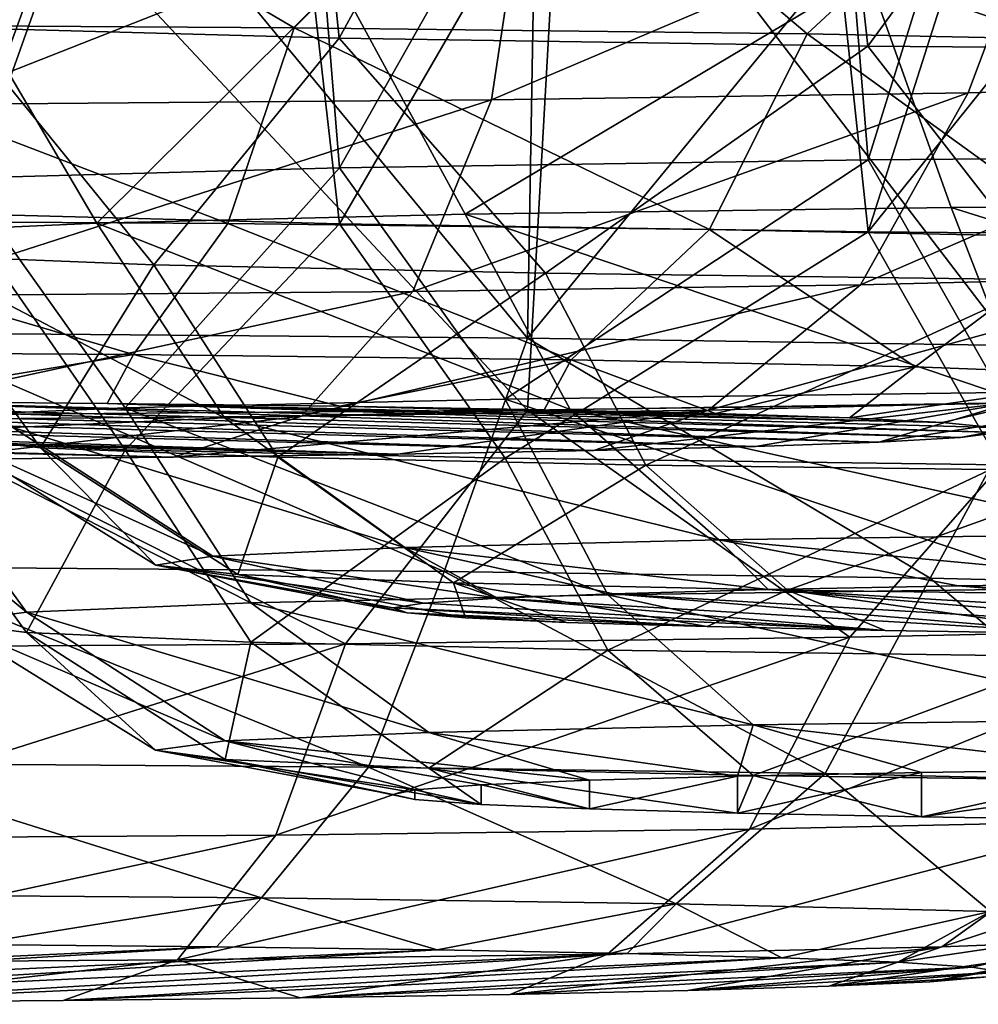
# Model space of a CAD drawing. Header units: millimetres. Extents: x -24 to 72, y 0 to 310.
# Tile 155 of 251: x 15.93 to 16.369, y 267.763 to 268.213. Entities that reach past the tile are written whole.
import ezdxf

# ---------------------------------------------------------------- set-up
doc = ezdxf.new("R2010")
doc.units = ezdxf.units.MM
doc.header["$LTSCALE"] = 65.185185
for name, color, linetype in [('194', 7, 'CONTINUOUS'), ('195', 7, 'CONTINUOUS'), ('196', 7, 'CONTINUOUS'), ('200', 7, 'CONTINUOUS'), ('201', 7, 'CONTINUOUS'), ('202', 7, 'CONTINUOUS'), ('205', 7, 'CONTINUOUS'), ('206', 7, 'CONTINUOUS'), ('207', 7, 'CONTINUOUS'), ('208', 7, 'CONTINUOUS'), ('209', 7, 'CONTINUOUS'), ('210', 7, 'CONTINUOUS')]:
    doc.layers.add(name, color=color, linetype=linetype)

msp = doc.modelspace()

# ---------------------------------------------------------------- linework, layer by layer
at = {"layer": '194', "color": 7, "linetype": 'CONTINUOUS'}
for points in [[(16.05586, 268.20977, 231.05368), (15.87114, 268.31814, 231.1577), (15.78706, 268.21146, 231.15029), (16.05586, 268.20977, 231.05368)], [(16.16214, 268.31582, 231.02483), (15.87114, 268.31814, 231.1577), (16.05586, 268.20977, 231.05368), (16.16214, 268.31582, 231.02483)], [(16.29048, 268.20693, 230.8908), (16.16214, 268.31582, 231.02483), (16.05586, 268.20977, 231.05368), (16.29048, 268.20693, 230.8908)], [(16.40391, 268.31217, 230.81536), (16.16214, 268.31582, 231.02483), (16.29048, 268.20693, 230.8908), (16.40391, 268.31217, 230.81536)], [(16.47495, 268.20312, 230.67275), (16.40391, 268.31217, 230.81536), (16.29048, 268.20693, 230.8908), (16.47495, 268.20312, 230.67275)], [(16.16214, 268.28282, 229.13404), (16.40391, 268.28647, 229.34351), (16.14603, 268.17673, 229.16097), (16.16214, 268.28282, 229.13404)], [(16.14603, 268.17673, 229.16097), (16.40391, 268.28647, 229.34351), (16.36411, 268.17995, 229.34541), (16.14603, 268.17673, 229.16097)], [(16.36411, 268.17995, 229.34541), (16.40391, 268.28647, 229.34351), (16.52701, 268.18405, 229.58), (16.36411, 268.17995, 229.34541)], [(16.0254, 268.12018, 230.99615), (15.78706, 268.21146, 231.15029), (15.77293, 268.12176, 231.0869), (16.0254, 268.12018, 230.99615)], [(16.05586, 268.20977, 231.05368), (15.78706, 268.21146, 231.15029), (16.0254, 268.12018, 230.99615), (16.05586, 268.20977, 231.05368)], [(16.24577, 268.11751, 230.84317), (16.05586, 268.20977, 231.05368), (16.0254, 268.12018, 230.99615), (16.24577, 268.11751, 230.84317)], [(16.29048, 268.20693, 230.8908), (16.05586, 268.20977, 231.05368), (16.24577, 268.11751, 230.84317), (16.29048, 268.20693, 230.8908)], [(16.41903, 268.11394, 230.63837), (16.29048, 268.20693, 230.8908), (16.24577, 268.11751, 230.84317), (16.41903, 268.11394, 230.63837)], [(16.47495, 268.20312, 230.67275), (16.29048, 268.20693, 230.8908), (16.41903, 268.11394, 230.63837), (16.47495, 268.20312, 230.67275)], [(16.36411, 268.17995, 229.34541), (16.52701, 268.18405, 229.58), (16.31493, 268.09217, 229.39166), (16.36411, 268.17995, 229.34541)], [(16.31493, 268.09217, 229.39166), (16.52701, 268.18405, 229.58), (16.46793, 268.09602, 229.61199), (16.31493, 268.09217, 229.39166)], [(16.14603, 268.17673, 229.16097), (16.36411, 268.17995, 229.34541), (16.1101, 268.08915, 229.21842), (16.14603, 268.17673, 229.16097)], [(16.1101, 268.08915, 229.21842), (16.36411, 268.17995, 229.34541), (16.31493, 268.09217, 229.39166), (16.1101, 268.08915, 229.21842)], [(15.75294, 268.06174, 230.99601), (15.98229, 268.06031, 230.91357), (15.77293, 268.12176, 231.0869), (15.75294, 268.06174, 230.99601)], [(15.98229, 268.06031, 230.91357), (16.0254, 268.12018, 230.99615), (15.77293, 268.12176, 231.0869), (15.98229, 268.06031, 230.91357)], [(15.98229, 268.06031, 230.91357), (16.18249, 268.05788, 230.77459), (16.0254, 268.12018, 230.99615), (15.98229, 268.06031, 230.91357)], [(16.18249, 268.05788, 230.77459), (16.24577, 268.11751, 230.84317), (16.0254, 268.12018, 230.99615), (16.18249, 268.05788, 230.77459)], [(16.18249, 268.05788, 230.77459), (16.3399, 268.05463, 230.58854), (16.24577, 268.11751, 230.84317), (16.18249, 268.05788, 230.77459)], [(16.3399, 268.05463, 230.58854), (16.41903, 268.11394, 230.63837), (16.24577, 268.11751, 230.84317), (16.3399, 268.05463, 230.58854)], [(16.3399, 268.05463, 230.58854), (16.44377, 268.05078, 230.36809), (16.41903, 268.11394, 230.63837), (16.3399, 268.05463, 230.58854)], [(16.38432, 268.03836, 229.65611), (16.24532, 268.03486, 229.45594), (16.46793, 268.09602, 229.61199), (16.38432, 268.03836, 229.65611)], [(16.24532, 268.03486, 229.45594), (16.31493, 268.09217, 229.39166), (16.46793, 268.09602, 229.61199), (16.24532, 268.03486, 229.45594)], [(16.24532, 268.03486, 229.45594), (16.05924, 268.03212, 229.29856), (16.31493, 268.09217, 229.39166), (16.24532, 268.03486, 229.45594)], [(16.05924, 268.03212, 229.29856), (16.1101, 268.08915, 229.21842), (16.31493, 268.09217, 229.39166), (16.05924, 268.03212, 229.29856)], [(15.75294, 268.06174, 230.99601), (15.85362, 268.03893, 230.85306), (15.98229, 268.06031, 230.91357), (15.75294, 268.06174, 230.99601)], [(15.85362, 268.03893, 230.85306), (15.97028, 268.03795, 230.79677), (15.98229, 268.06031, 230.91357), (15.85362, 268.03893, 230.85306)], [(15.97028, 268.03795, 230.79677), (16.07671, 268.03666, 230.72292), (15.98229, 268.06031, 230.91357), (15.97028, 268.03795, 230.79677)], [(15.98229, 268.06031, 230.91357), (16.07671, 268.03666, 230.72292), (16.18249, 268.05788, 230.77459), (15.98229, 268.06031, 230.91357)], [(16.07671, 268.03666, 230.72292), (16.17022, 268.03509, 230.63336), (16.18249, 268.05788, 230.77459), (16.07671, 268.03666, 230.72292)], [(16.17022, 268.03509, 230.63336), (16.2486, 268.03329, 230.53023), (16.18249, 268.05788, 230.77459), (16.17022, 268.03509, 230.63336)], [(16.18249, 268.05788, 230.77459), (16.2486, 268.03329, 230.53023), (16.3399, 268.05463, 230.58854), (16.18249, 268.05788, 230.77459)], [(16.2486, 268.03329, 230.53023), (16.30987, 268.0313, 230.41611), (16.3399, 268.05463, 230.58854), (16.2486, 268.03329, 230.53023)], [(16.3399, 268.05463, 230.58854), (16.30987, 268.0313, 230.41611), (16.44377, 268.05078, 230.36809), (16.3399, 268.05463, 230.58854)], [(16.30987, 268.0313, 230.41611), (16.35249, 268.02917, 230.29386), (16.44377, 268.05078, 230.36809), (16.30987, 268.0313, 230.41611)], [(16.35249, 268.02917, 230.29386), (16.37548, 268.02694, 230.16638), (16.44377, 268.05078, 230.36809), (16.35249, 268.02917, 230.29386)], [(16.36067, 268.02244, 229.90862), (16.32324, 268.02028, 229.78461), (16.46677, 268.04236, 229.88543), (16.36067, 268.02244, 229.90862)], [(16.46677, 268.04236, 229.88543), (16.32324, 268.02028, 229.78461), (16.38432, 268.03836, 229.65611), (16.46677, 268.04236, 229.88543)], [(16.37822, 268.02468, 230.03689), (16.36067, 268.02244, 229.90862), (16.46677, 268.04236, 229.88543), (16.37822, 268.02468, 230.03689)], [(16.26687, 268.01824, 229.668), (16.19298, 268.01639, 229.5617), (16.38432, 268.03836, 229.65611), (16.26687, 268.01824, 229.668)], [(16.38432, 268.03836, 229.65611), (16.19298, 268.01639, 229.5617), (16.24532, 268.03486, 229.45594), (16.38432, 268.03836, 229.65611)], [(16.32324, 268.02028, 229.78461), (16.26687, 268.01824, 229.668), (16.38432, 268.03836, 229.65611), (16.32324, 268.02028, 229.78461)], [(16.10327, 268.01476, 229.46818), (16.00056, 268.01339, 229.3902), (16.24532, 268.03486, 229.45594), (16.10327, 268.01476, 229.46818)], [(16.24532, 268.03486, 229.45594), (16.00056, 268.01339, 229.3902), (16.05924, 268.03212, 229.29856), (16.24532, 268.03486, 229.45594)], [(16.19298, 268.01639, 229.5617), (16.10327, 268.01476, 229.46818), (16.24532, 268.03486, 229.45594), (16.19298, 268.01639, 229.5617)]]:
    msp.add_3dface(points, dxfattribs=at)
at = {"layer": '195', "color": 7, "linetype": 'CONTINUOUS'}
for points in [[(16.00056, 268.01339, 229.3902), (15.1084, 268.03762, 230.77823), (15.00569, 268.03626, 230.70025), (16.00056, 268.01339, 229.3902)], [(15.88696, 268.01233, 229.32919), (16.00056, 268.01339, 229.3902), (15.00569, 268.03626, 230.70025), (15.88696, 268.01233, 229.32919)], [(16.10327, 268.01476, 229.46818), (15.222, 268.03869, 230.83924), (15.1084, 268.03762, 230.77823), (16.10327, 268.01476, 229.46818)], [(16.00056, 268.01339, 229.3902), (16.10327, 268.01476, 229.46818), (15.1084, 268.03762, 230.77823), (16.00056, 268.01339, 229.3902)], [(16.10327, 268.01476, 229.46818), (15.34435, 268.03943, 230.88198), (15.222, 268.03869, 230.83924), (16.10327, 268.01476, 229.46818)], [(16.19298, 268.01639, 229.5617), (15.47175, 268.03984, 230.90503), (15.34435, 268.03943, 230.88198), (16.19298, 268.01639, 229.5617)], [(16.10327, 268.01476, 229.46818), (16.19298, 268.01639, 229.5617), (15.34435, 268.03943, 230.88198), (16.10327, 268.01476, 229.46818)], [(16.26687, 268.01824, 229.668), (15.60126, 268.03989, 230.90786), (15.47175, 268.03984, 230.90503), (16.26687, 268.01824, 229.668)], [(16.19298, 268.01639, 229.5617), (16.26687, 268.01824, 229.668), (15.47175, 268.03984, 230.90503), (16.19298, 268.01639, 229.5617)], [(16.26687, 268.01824, 229.668), (16.32324, 268.02028, 229.78461), (15.60126, 268.03989, 230.90786), (16.26687, 268.01824, 229.668)], [(16.32324, 268.02028, 229.78461), (15.72963, 268.03958, 230.89039), (15.60126, 268.03989, 230.90786), (16.32324, 268.02028, 229.78461)], [(16.32324, 268.02028, 229.78461), (16.36067, 268.02244, 229.90862), (15.72963, 268.03958, 230.89039), (16.32324, 268.02028, 229.78461)], [(16.36067, 268.02244, 229.90862), (15.85362, 268.03893, 230.85306), (15.72963, 268.03958, 230.89039), (16.36067, 268.02244, 229.90862)], [(16.36067, 268.02244, 229.90862), (16.37822, 268.02468, 230.03689), (15.85362, 268.03893, 230.85306), (16.36067, 268.02244, 229.90862)], [(16.37822, 268.02468, 230.03689), (15.97028, 268.03795, 230.79677), (15.85362, 268.03893, 230.85306), (16.37822, 268.02468, 230.03689)], [(16.37822, 268.02468, 230.03689), (16.37548, 268.02694, 230.16638), (15.97028, 268.03795, 230.79677), (16.37822, 268.02468, 230.03689)], [(16.37548, 268.02694, 230.16638), (16.35249, 268.02917, 230.29386), (15.97028, 268.03795, 230.79677), (16.37548, 268.02694, 230.16638)], [(16.35249, 268.02917, 230.29386), (16.07671, 268.03666, 230.72292), (15.97028, 268.03795, 230.79677), (16.35249, 268.02917, 230.29386)], [(16.35249, 268.02917, 230.29386), (16.30987, 268.0313, 230.41611), (16.07671, 268.03666, 230.72292), (16.35249, 268.02917, 230.29386)], [(16.30987, 268.0313, 230.41611), (16.17022, 268.03509, 230.63336), (16.07671, 268.03666, 230.72292), (16.30987, 268.0313, 230.41611)], [(16.30987, 268.0313, 230.41611), (16.2486, 268.03329, 230.53023), (16.17022, 268.03509, 230.63336), (16.30987, 268.0313, 230.41611)]]:
    msp.add_3dface(points, dxfattribs=at)
at = {"layer": '196', "color": 7, "linetype": 'CONTINUOUS'}
for points in [[(15.87114, 268.2805, 229.00117), (16.16214, 268.28282, 229.13404), (15.88764, 268.17461, 229.03925), (15.87114, 268.2805, 229.00117)], [(16.16214, 268.28282, 229.13404), (16.14603, 268.17673, 229.16097), (15.88764, 268.17461, 229.03925), (16.16214, 268.28282, 229.13404)], [(16.14603, 268.17673, 229.16097), (16.1101, 268.08915, 229.21842), (15.8674, 268.08715, 229.10409), (16.14603, 268.17673, 229.16097)], [(15.88764, 268.17461, 229.03925), (16.14603, 268.17673, 229.16097), (15.8674, 268.08715, 229.10409), (15.88764, 268.17461, 229.03925)], [(16.1101, 268.08915, 229.21842), (16.05924, 268.03212, 229.29856), (15.83876, 268.0303, 229.1947), (16.1101, 268.08915, 229.21842)], [(16.1101, 268.08915, 229.21842), (15.83876, 268.0303, 229.1947), (15.8674, 268.08715, 229.10409), (16.1101, 268.08915, 229.21842)], [(16.05924, 268.03212, 229.29856), (15.88696, 268.01233, 229.32919), (15.83876, 268.0303, 229.1947), (16.05924, 268.03212, 229.29856)], [(16.05924, 268.03212, 229.29856), (16.00056, 268.01339, 229.3902), (15.88696, 268.01233, 229.32919), (16.05924, 268.03212, 229.29856)]]:
    msp.add_3dface(points, dxfattribs=at)
at = {"layer": '200', "color": 7, "linetype": 'CONTINUOUS'}
for points in [[(16.35962, 267.95448, 226.01499), (16.77396, 267.92985, 224.60408), (16.46047, 267.9559, 226.09616), (16.35962, 267.95448, 226.01499)], [(16.14883, 267.94885, 225.6924), (16.42221, 267.9326, 224.76152), (16.20181, 267.95091, 225.81054), (16.14883, 267.94885, 225.6924)], [(16.20181, 267.95091, 225.81054), (16.53066, 267.93137, 224.69078), (16.27267, 267.9528, 225.91898), (16.20181, 267.95091, 225.81054)], [(16.42221, 267.9326, 224.76152), (16.53066, 267.93137, 224.69078), (16.20181, 267.95091, 225.81054), (16.42221, 267.9326, 224.76152)], [(16.27267, 267.9528, 225.91898), (16.64891, 267.93044, 224.63785), (16.35962, 267.95448, 226.01499), (16.27267, 267.9528, 225.91898)], [(16.53066, 267.93137, 224.69078), (16.64891, 267.93044, 224.63785), (16.27267, 267.9528, 225.91898), (16.53066, 267.93137, 224.69078)], [(16.64891, 267.93044, 224.63785), (16.77396, 267.92985, 224.60408), (16.35962, 267.95448, 226.01499), (16.64891, 267.93044, 224.63785)], [(16.10111, 267.94442, 225.4386), (16.32613, 267.93412, 224.84839), (16.11498, 267.94667, 225.56739), (16.10111, 267.94442, 225.4386)], [(16.11498, 267.94667, 225.56739), (16.32613, 267.93412, 224.84839), (16.14883, 267.94885, 225.6924), (16.11498, 267.94667, 225.56739)], [(16.32613, 267.93412, 224.84839), (16.42221, 267.9326, 224.76152), (16.14883, 267.94885, 225.6924), (16.32613, 267.93412, 224.84839)], [(16.24482, 267.93588, 224.94923), (16.32613, 267.93412, 224.84839), (16.10111, 267.94442, 225.4386), (16.24482, 267.93588, 224.94923)], [(16.10757, 267.94216, 225.30929), (16.24482, 267.93588, 224.94923), (16.10111, 267.94442, 225.4386), (16.10757, 267.94216, 225.30929)], [(16.18034, 267.93784, 225.0615), (16.24482, 267.93588, 224.94923), (16.10757, 267.94216, 225.30929), (16.18034, 267.93784, 225.0615)], [(16.1342, 267.93995, 225.18253), (16.18034, 267.93784, 225.0615), (16.10757, 267.94216, 225.30929), (16.1342, 267.93995, 225.18253)]]:
    msp.add_3dface(points, dxfattribs=at)
at = {"layer": '201', "color": 7, "linetype": 'CONTINUOUS'}
for points in [[(16.31821, 268.23432, 226.35557), (16.07644, 268.23066, 226.1461), (16.13399, 268.12447, 226.16698), (16.31821, 268.23432, 226.35557)], [(16.35639, 268.1276, 226.34618), (16.31821, 268.23432, 226.35557), (16.13399, 268.12447, 226.16698), (16.35639, 268.1276, 226.34618)], [(16.61761, 268.12962, 226.46172), (16.60921, 268.23664, 226.48844), (16.31821, 268.23432, 226.35557), (16.61761, 268.12962, 226.46172)], [(16.61761, 268.12962, 226.46172), (16.31821, 268.23432, 226.35557), (16.35639, 268.1276, 226.34618), (16.61761, 268.12962, 226.46172)], [(16.07644, 268.23066, 226.1461), (15.90348, 268.22597, 225.87702), (15.96555, 268.12045, 225.93633), (16.07644, 268.23066, 226.1461)], [(16.13399, 268.12447, 226.16698), (16.07644, 268.23066, 226.1461), (15.96555, 268.12045, 225.93633), (16.13399, 268.12447, 226.16698)], [(15.96555, 268.12045, 225.93633), (15.90348, 268.22597, 225.87702), (15.86255, 268.1158, 225.66996), (15.96555, 268.12045, 225.93633)], [(15.87603, 268.10591, 225.10382), (15.90348, 268.20967, 224.94334), (15.99158, 268.10136, 224.84265), (15.87603, 268.10591, 225.10382)], [(15.90348, 268.20967, 224.94334), (16.07644, 268.20497, 224.67425), (15.99158, 268.10136, 224.84265), (15.90348, 268.20967, 224.94334)], [(15.99158, 268.10136, 224.84265), (16.07644, 268.20497, 224.67425), (16.17081, 268.09747, 224.62027), (15.99158, 268.10136, 224.84265)], [(16.07644, 268.20497, 224.67425), (16.31821, 268.20132, 224.46479), (16.17081, 268.09747, 224.62027), (16.07644, 268.20497, 224.67425)], [(16.17081, 268.09747, 224.62027), (16.31821, 268.20132, 224.46479), (16.40149, 268.09453, 224.45186), (16.17081, 268.09747, 224.62027)], [(16.31821, 268.20132, 224.46479), (16.60921, 268.199, 224.33191), (16.40149, 268.09453, 224.45186), (16.31821, 268.20132, 224.46479)], [(16.35639, 268.1276, 226.34618), (16.13399, 268.12447, 226.16698), (16.39099, 268.03805, 226.29098), (16.35639, 268.1276, 226.34618)], [(16.63633, 268.03995, 226.3995), (16.61761, 268.12962, 226.46172), (16.35639, 268.1276, 226.34618), (16.63633, 268.03995, 226.3995)], [(16.63633, 268.03995, 226.3995), (16.35639, 268.1276, 226.34618), (16.39099, 268.03805, 226.29098), (16.63633, 268.03995, 226.3995)], [(16.13399, 268.12447, 226.16698), (15.96555, 268.12045, 225.93633), (16.18209, 268.03511, 226.12267), (16.13399, 268.12447, 226.16698)], [(16.39099, 268.03805, 226.29098), (16.13399, 268.12447, 226.16698), (16.18209, 268.03511, 226.12267), (16.39099, 268.03805, 226.29098)], [(15.96555, 268.12045, 225.93633), (15.86255, 268.1158, 225.66996), (16.02388, 268.03133, 225.90603), (15.96555, 268.12045, 225.93633)], [(16.18209, 268.03511, 226.12267), (15.96555, 268.12045, 225.93633), (16.02388, 268.03133, 225.90603), (16.18209, 268.03511, 226.12267)], [(16.02388, 268.03133, 225.90603), (15.86255, 268.1158, 225.66996), (15.92714, 268.02696, 225.65583), (16.02388, 268.03133, 225.90603)], [(15.87603, 268.10591, 225.10382), (15.99158, 268.10136, 224.84265), (15.9398, 268.01768, 225.12409), (15.87603, 268.10591, 225.10382)], [(15.89846, 268.02231, 225.38913), (15.87603, 268.10591, 225.10382), (15.9398, 268.01768, 225.12409), (15.89846, 268.02231, 225.38913)], [(15.9398, 268.01768, 225.12409), (15.99158, 268.10136, 224.84265), (16.04834, 268.0134, 224.87878), (15.9398, 268.01768, 225.12409)], [(15.99158, 268.10136, 224.84265), (16.17081, 268.09747, 224.62027), (16.04834, 268.0134, 224.87878), (15.99158, 268.10136, 224.84265)], [(16.04834, 268.0134, 224.87878), (16.17081, 268.09747, 224.62027), (16.21668, 268.00976, 224.66992), (16.04834, 268.0134, 224.87878)], [(16.17081, 268.09747, 224.62027), (16.40149, 268.09453, 224.45186), (16.21668, 268.00976, 224.66992), (16.17081, 268.09747, 224.62027)], [(16.21668, 268.00976, 224.66992), (16.40149, 268.09453, 224.45186), (16.43335, 268.00699, 224.51173), (16.21668, 268.00976, 224.66992)], [(16.43995, 267.97823, 226.21169), (16.39099, 268.03805, 226.29098), (16.18209, 268.03511, 226.12267), (16.43995, 267.97823, 226.21169)], [(16.25017, 267.97556, 226.05878), (16.18209, 268.03511, 226.12267), (16.02388, 268.03133, 225.90603), (16.25017, 267.97556, 226.05878)], [(16.25017, 267.97556, 226.05878), (16.43995, 267.97823, 226.21169), (16.18209, 268.03511, 226.12267), (16.25017, 267.97556, 226.05878)], [(16.01856, 267.96816, 225.63468), (15.92714, 268.02696, 225.65583), (15.89846, 268.02231, 225.38913), (16.01856, 267.96816, 225.63468)], [(16.10645, 267.97213, 225.86197), (16.02388, 268.03133, 225.90603), (15.92714, 268.02696, 225.65583), (16.10645, 267.97213, 225.86197)], [(16.01856, 267.96816, 225.63468), (16.10645, 267.97213, 225.86197), (15.92714, 268.02696, 225.65583), (16.01856, 267.96816, 225.63468)], [(16.10645, 267.97213, 225.86197), (16.25017, 267.97556, 226.05878), (16.02388, 268.03133, 225.90603), (16.10645, 267.97213, 225.86197)], [(15.99251, 267.96393, 225.39239), (16.01856, 267.96816, 225.63468), (15.89846, 268.02231, 225.38913), (15.99251, 267.96393, 225.39239)], [(15.99251, 267.96393, 225.39239), (15.89846, 268.02231, 225.38913), (15.9398, 268.01768, 225.12409), (15.99251, 267.96393, 225.39239)], [(16.03006, 267.95973, 225.15161), (15.99251, 267.96393, 225.39239), (15.9398, 268.01768, 225.12409), (16.03006, 267.95973, 225.15161)], [(16.03006, 267.95973, 225.15161), (15.9398, 268.01768, 225.12409), (16.04834, 268.0134, 224.87878), (16.03006, 267.95973, 225.15161)], [(16.12866, 267.95584, 224.92875), (16.03006, 267.95973, 225.15161), (16.04834, 268.0134, 224.87878), (16.12866, 267.95584, 224.92875)], [(16.12866, 267.95584, 224.92875), (16.04834, 268.0134, 224.87878), (16.21668, 268.00976, 224.66992), (16.12866, 267.95584, 224.92875)], [(16.28159, 267.95253, 224.73901), (16.12866, 267.95584, 224.92875), (16.21668, 268.00976, 224.66992), (16.28159, 267.95253, 224.73901)], [(16.28159, 267.95253, 224.73901), (16.21668, 268.00976, 224.66992), (16.43335, 268.00699, 224.51173), (16.28159, 267.95253, 224.73901)], [(16.47843, 267.95002, 224.5953), (16.28159, 267.95253, 224.73901), (16.43335, 268.00699, 224.51173), (16.47843, 267.95002, 224.5953)], [(16.25017, 267.97556, 226.05878), (16.46047, 267.9559, 226.09616), (16.43995, 267.97823, 226.21169), (16.25017, 267.97556, 226.05878)], [(16.10645, 267.97213, 225.86197), (16.27267, 267.9528, 225.91898), (16.25017, 267.97556, 226.05878), (16.10645, 267.97213, 225.86197)], [(16.27267, 267.9528, 225.91898), (16.35962, 267.95448, 226.01499), (16.25017, 267.97556, 226.05878), (16.27267, 267.9528, 225.91898)], [(16.35962, 267.95448, 226.01499), (16.46047, 267.9559, 226.09616), (16.25017, 267.97556, 226.05878), (16.35962, 267.95448, 226.01499)], [(16.01856, 267.96816, 225.63468), (16.14883, 267.94885, 225.6924), (16.10645, 267.97213, 225.86197), (16.01856, 267.96816, 225.63468)], [(16.14883, 267.94885, 225.6924), (16.20181, 267.95091, 225.81054), (16.10645, 267.97213, 225.86197), (16.14883, 267.94885, 225.6924)], [(16.20181, 267.95091, 225.81054), (16.27267, 267.9528, 225.91898), (16.10645, 267.97213, 225.86197), (16.20181, 267.95091, 225.81054)], [(15.99251, 267.96393, 225.39239), (16.11498, 267.94667, 225.56739), (16.01856, 267.96816, 225.63468), (15.99251, 267.96393, 225.39239)], [(16.10757, 267.94216, 225.30929), (16.10111, 267.94442, 225.4386), (15.99251, 267.96393, 225.39239), (16.10757, 267.94216, 225.30929)], [(16.03006, 267.95973, 225.15161), (16.10757, 267.94216, 225.30929), (15.99251, 267.96393, 225.39239), (16.03006, 267.95973, 225.15161)], [(16.10111, 267.94442, 225.4386), (16.11498, 267.94667, 225.56739), (15.99251, 267.96393, 225.39239), (16.10111, 267.94442, 225.4386)], [(16.11498, 267.94667, 225.56739), (16.14883, 267.94885, 225.6924), (16.01856, 267.96816, 225.63468), (16.11498, 267.94667, 225.56739)], [(16.1342, 267.93995, 225.18253), (16.10757, 267.94216, 225.30929), (16.03006, 267.95973, 225.15161), (16.1342, 267.93995, 225.18253)], [(16.12866, 267.95584, 224.92875), (16.1342, 267.93995, 225.18253), (16.03006, 267.95973, 225.15161), (16.12866, 267.95584, 224.92875)], [(16.24482, 267.93588, 224.94923), (16.18034, 267.93784, 225.0615), (16.12866, 267.95584, 224.92875), (16.24482, 267.93588, 224.94923)], [(16.28159, 267.95253, 224.73901), (16.24482, 267.93588, 224.94923), (16.12866, 267.95584, 224.92875), (16.28159, 267.95253, 224.73901)], [(16.18034, 267.93784, 225.0615), (16.1342, 267.93995, 225.18253), (16.12866, 267.95584, 224.92875), (16.18034, 267.93784, 225.0615)], [(16.32613, 267.93412, 224.84839), (16.24482, 267.93588, 224.94923), (16.28159, 267.95253, 224.73901), (16.32613, 267.93412, 224.84839)], [(16.42221, 267.9326, 224.76152), (16.32613, 267.93412, 224.84839), (16.28159, 267.95253, 224.73901), (16.42221, 267.9326, 224.76152)], [(16.47843, 267.95002, 224.5953), (16.42221, 267.9326, 224.76152), (16.28159, 267.95253, 224.73901), (16.47843, 267.95002, 224.5953)]]:
    msp.add_3dface(points, dxfattribs=at)
at = {"layer": '202', "color": 7, "linetype": 'CONTINUOUS'}
for points in [[(15.86665, 268.6021, 224.93466), (16.037, 268.58885, 224.66207), (15.90348, 268.20967, 224.94334), (15.86665, 268.6021, 224.93466)], [(16.037, 268.58885, 224.66207), (16.07644, 268.20497, 224.67425), (15.90348, 268.20967, 224.94334), (16.037, 268.58885, 224.66207)], [(16.037, 268.58885, 224.66207), (16.27753, 268.57231, 224.44624), (16.07644, 268.20497, 224.67425), (16.037, 268.58885, 224.66207)], [(16.27753, 268.57231, 224.44624), (16.31821, 268.20132, 224.46479), (16.07644, 268.20497, 224.67425), (16.27753, 268.57231, 224.44624)], [(16.27753, 268.57231, 224.44624), (16.57622, 268.55432, 224.30324), (16.31821, 268.20132, 224.46479), (16.27753, 268.57231, 224.44624)], [(16.57622, 268.55432, 224.30324), (16.60921, 268.199, 224.33191), (16.31821, 268.20132, 224.46479), (16.57622, 268.55432, 224.30324)]]:
    msp.add_3dface(points, dxfattribs=at)
at = {"layer": '205', "color": 7, "linetype": 'CONTINUOUS'}
for points in [[(16.34276, 267.86925, 221.13205), (16.34277, 267.84888, 219.96501), (16.44131, 267.87072, 221.21614), (16.34276, 267.86925, 221.13205)], [(16.34277, 267.84888, 219.96501), (16.44131, 267.84741, 219.88092), (16.44131, 267.87072, 221.21614), (16.34277, 267.84888, 219.96501)], [(16.14133, 267.86351, 220.80354), (16.19093, 267.85252, 220.17385), (16.19093, 267.8656, 220.9232), (16.14133, 267.86351, 220.80354)], [(16.19093, 267.85252, 220.17385), (16.25864, 267.8506, 220.06344), (16.25864, 267.86753, 221.03362), (16.19093, 267.85252, 220.17385)], [(16.19093, 267.8656, 220.9232), (16.19093, 267.85252, 220.17385), (16.25864, 267.86753, 221.03362), (16.19093, 267.8656, 220.9232)], [(16.25864, 267.8506, 220.06344), (16.34277, 267.84888, 219.96501), (16.34276, 267.86925, 221.13205), (16.25864, 267.8506, 220.06344)], [(16.25864, 267.86753, 221.03362), (16.25864, 267.8506, 220.06344), (16.34276, 267.86925, 221.13205), (16.25864, 267.86753, 221.03362)], [(16.10093, 267.85906, 220.54853), (16.11109, 267.85681, 220.4194), (16.11109, 267.86132, 220.67765), (16.10093, 267.85906, 220.54853)], [(16.11109, 267.86132, 220.67765), (16.14133, 267.85461, 220.29352), (16.14133, 267.86351, 220.80354), (16.11109, 267.86132, 220.67765)], [(16.11109, 267.85681, 220.4194), (16.14133, 267.85461, 220.29352), (16.11109, 267.86132, 220.67765), (16.11109, 267.85681, 220.4194)], [(16.14133, 267.85461, 220.29352), (16.19093, 267.85252, 220.17385), (16.14133, 267.86351, 220.80354), (16.14133, 267.85461, 220.29352)]]:
    msp.add_3dface(points, dxfattribs=at)
at = {"layer": '206', "color": 7, "linetype": 'CONTINUOUS'}
for points in [[(16.31837, 268.14938, 221.48914), (16.07659, 268.14572, 221.27968), (16.15233, 268.03985, 221.31918), (16.31837, 268.14938, 221.48914)], [(16.37894, 268.04289, 221.49304), (16.31837, 268.14938, 221.48914), (16.15233, 268.03985, 221.31918), (16.37894, 268.04289, 221.49304)], [(16.60937, 268.1517, 221.62202), (16.31837, 268.14938, 221.48914), (16.37894, 268.04289, 221.49304), (16.60937, 268.1517, 221.62202)], [(16.07659, 268.14572, 221.27968), (15.90363, 268.14102, 221.01059), (15.97845, 268.0359, 221.09261), (16.07659, 268.14572, 221.27968)], [(16.15233, 268.03985, 221.31918), (16.07659, 268.14572, 221.27968), (15.97845, 268.0359, 221.09261), (16.15233, 268.03985, 221.31918)], [(15.97845, 268.0359, 221.09261), (15.90363, 268.14102, 221.01059), (15.86914, 268.03129, 220.82876), (15.97845, 268.0359, 221.09261)], [(15.86914, 268.02141, 220.26246), (15.90363, 268.12473, 220.07691), (15.97845, 268.0168, 219.99861), (15.86914, 268.02141, 220.26246)], [(15.90363, 268.12473, 220.07691), (16.07659, 268.12003, 219.80783), (15.97845, 268.0168, 219.99861), (15.90363, 268.12473, 220.07691)], [(15.97845, 268.0168, 219.99861), (16.07659, 268.12003, 219.80783), (16.15233, 268.01285, 219.77204), (15.97845, 268.0168, 219.99861)], [(16.07659, 268.12003, 219.80783), (16.31837, 268.11637, 219.59836), (16.15233, 268.01285, 219.77204), (16.07659, 268.12003, 219.80783)], [(16.15233, 268.01285, 219.77204), (16.31837, 268.11637, 219.59836), (16.37894, 268.00981, 219.59818), (16.15233, 268.01285, 219.77204)], [(16.31837, 268.11637, 219.59836), (16.60937, 268.11405, 219.46548), (16.37894, 268.00981, 219.59818), (16.31837, 268.11637, 219.59836)], [(16.37894, 268.04289, 221.49304), (16.15233, 268.03985, 221.31918), (16.41218, 267.95333, 221.43703), (16.37894, 268.04289, 221.49304)], [(16.15233, 268.03985, 221.31918), (15.97845, 268.0359, 221.09261), (16.19933, 267.95048, 221.27374), (16.15233, 268.03985, 221.31918)], [(16.41218, 267.95333, 221.43703), (16.15233, 268.03985, 221.31918), (16.19933, 267.95048, 221.27374), (16.41218, 267.95333, 221.43703)], [(15.97845, 268.0359, 221.09261), (15.86914, 268.03129, 220.82876), (16.03601, 267.94676, 221.06093), (15.97845, 268.0359, 221.09261)], [(16.19933, 267.95048, 221.27374), (15.97845, 268.0359, 221.09261), (16.03601, 267.94676, 221.06093), (16.19933, 267.95048, 221.27374)], [(15.86914, 268.03129, 220.82876), (15.83186, 268.02635, 220.54561), (15.93335, 267.94243, 220.8131), (15.86914, 268.03129, 220.82876)], [(16.03601, 267.94676, 221.06093), (15.86914, 268.03129, 220.82876), (15.93335, 267.94243, 220.8131), (16.03601, 267.94676, 221.06093)], [(15.93335, 267.94243, 220.8131), (15.83186, 268.02635, 220.54561), (15.89833, 267.93779, 220.54716), (15.93335, 267.94243, 220.8131)], [(15.86914, 268.02141, 220.26246), (15.97845, 268.0168, 219.99861), (15.93335, 267.93315, 220.28121), (15.86914, 268.02141, 220.26246)], [(15.89833, 267.93779, 220.54716), (15.86914, 268.02141, 220.26246), (15.93335, 267.93315, 220.28121), (15.89833, 267.93779, 220.54716)], [(15.93335, 267.93315, 220.28121), (15.97845, 268.0168, 219.99861), (16.03601, 267.92882, 220.03339), (15.93335, 267.93315, 220.28121)], [(15.97845, 268.0168, 219.99861), (16.15233, 268.01285, 219.77204), (16.03601, 267.92882, 220.03339), (15.97845, 268.0168, 219.99861)], [(16.03601, 267.92882, 220.03339), (16.15233, 268.01285, 219.77204), (16.19933, 267.92511, 219.82058), (16.03601, 267.92882, 220.03339)], [(16.15233, 268.01285, 219.77204), (16.37894, 268.00981, 219.59818), (16.19933, 267.92511, 219.82058), (16.15233, 268.01285, 219.77204)], [(16.19933, 267.92511, 219.82058), (16.37894, 268.00981, 219.59818), (16.41218, 267.92226, 219.65728), (16.19933, 267.92511, 219.82058)], [(16.26585, 267.8909, 221.20825), (16.19933, 267.95048, 221.27374), (16.03601, 267.94676, 221.06093), (16.26585, 267.8909, 221.20825)], [(16.45921, 267.89349, 221.3566), (16.41218, 267.95333, 221.43703), (16.19933, 267.95048, 221.27374), (16.45921, 267.89349, 221.3566)], [(16.26585, 267.8909, 221.20825), (16.45921, 267.89349, 221.3566), (16.19933, 267.95048, 221.27374), (16.26585, 267.8909, 221.20825)], [(16.11748, 267.88752, 221.01492), (16.03601, 267.94676, 221.06093), (15.93335, 267.94243, 220.8131), (16.11748, 267.88752, 221.01492)], [(16.11748, 267.88752, 221.01492), (16.26585, 267.8909, 221.20825), (16.03601, 267.94676, 221.06093), (16.11748, 267.88752, 221.01492)], [(16.02421, 267.88359, 220.78978), (15.93335, 267.94243, 220.8131), (15.89833, 267.93779, 220.54716), (16.02421, 267.88359, 220.78978)], [(16.02421, 267.88359, 220.78978), (16.11748, 267.88752, 221.01492), (15.93335, 267.94243, 220.8131), (16.02421, 267.88359, 220.78978)], [(15.9924, 267.87938, 220.54818), (16.02421, 267.88359, 220.78978), (15.89833, 267.93779, 220.54716), (15.9924, 267.87938, 220.54818)], [(15.9924, 267.87938, 220.54818), (15.89833, 267.93779, 220.54716), (15.93335, 267.93315, 220.28121), (15.9924, 267.87938, 220.54818)], [(16.02421, 267.87516, 220.30657), (15.9924, 267.87938, 220.54818), (15.93335, 267.93315, 220.28121), (16.02421, 267.87516, 220.30657)], [(16.02421, 267.87516, 220.30657), (15.93335, 267.93315, 220.28121), (16.03601, 267.92882, 220.03339), (16.02421, 267.87516, 220.30657)], [(16.11748, 267.87123, 220.08143), (16.02421, 267.87516, 220.30657), (16.03601, 267.92882, 220.03339), (16.11748, 267.87123, 220.08143)], [(16.11748, 267.87123, 220.08143), (16.03601, 267.92882, 220.03339), (16.19933, 267.92511, 219.82058), (16.11748, 267.87123, 220.08143)], [(16.26585, 267.86786, 219.8881), (16.11748, 267.87123, 220.08143), (16.19933, 267.92511, 219.82058), (16.26585, 267.86786, 219.8881)], [(16.26585, 267.86786, 219.8881), (16.19933, 267.92511, 219.82058), (16.41218, 267.92226, 219.65728), (16.26585, 267.86786, 219.8881)], [(16.45921, 267.86527, 219.73976), (16.26585, 267.86786, 219.8881), (16.41218, 267.92226, 219.65728), (16.45921, 267.86527, 219.73976)], [(16.26585, 267.8909, 221.20825), (16.44131, 267.87072, 221.21614), (16.45921, 267.89349, 221.3566), (16.26585, 267.8909, 221.20825)], [(16.02421, 267.88359, 220.78978), (16.19093, 267.8656, 220.9232), (16.11748, 267.88752, 221.01492), (16.02421, 267.88359, 220.78978)], [(16.11748, 267.88752, 221.01492), (16.25864, 267.86753, 221.03362), (16.26585, 267.8909, 221.20825), (16.11748, 267.88752, 221.01492)], [(16.19093, 267.8656, 220.9232), (16.25864, 267.86753, 221.03362), (16.11748, 267.88752, 221.01492), (16.19093, 267.8656, 220.9232)], [(16.25864, 267.86753, 221.03362), (16.34276, 267.86925, 221.13205), (16.26585, 267.8909, 221.20825), (16.25864, 267.86753, 221.03362)], [(16.34276, 267.86925, 221.13205), (16.44131, 267.87072, 221.21614), (16.26585, 267.8909, 221.20825), (16.34276, 267.86925, 221.13205)], [(15.9924, 267.87938, 220.54818), (16.11109, 267.86132, 220.67765), (16.02421, 267.88359, 220.78978), (15.9924, 267.87938, 220.54818)], [(16.11109, 267.86132, 220.67765), (16.14133, 267.86351, 220.80354), (16.02421, 267.88359, 220.78978), (16.11109, 267.86132, 220.67765)], [(16.14133, 267.86351, 220.80354), (16.19093, 267.8656, 220.9232), (16.02421, 267.88359, 220.78978), (16.14133, 267.86351, 220.80354)], [(16.10093, 267.85906, 220.54853), (16.11109, 267.86132, 220.67765), (15.9924, 267.87938, 220.54818), (16.10093, 267.85906, 220.54853)], [(16.02421, 267.87516, 220.30657), (16.10093, 267.85906, 220.54853), (15.9924, 267.87938, 220.54818), (16.02421, 267.87516, 220.30657)], [(16.14133, 267.85461, 220.29352), (16.11109, 267.85681, 220.4194), (16.02421, 267.87516, 220.30657), (16.14133, 267.85461, 220.29352)], [(16.11748, 267.87123, 220.08143), (16.14133, 267.85461, 220.29352), (16.02421, 267.87516, 220.30657), (16.11748, 267.87123, 220.08143)], [(16.11109, 267.85681, 220.4194), (16.10093, 267.85906, 220.54853), (16.02421, 267.87516, 220.30657), (16.11109, 267.85681, 220.4194)], [(16.25864, 267.8506, 220.06344), (16.19093, 267.85252, 220.17385), (16.11748, 267.87123, 220.08143), (16.25864, 267.8506, 220.06344)], [(16.26585, 267.86786, 219.8881), (16.25864, 267.8506, 220.06344), (16.11748, 267.87123, 220.08143), (16.26585, 267.86786, 219.8881)], [(16.19093, 267.85252, 220.17385), (16.14133, 267.85461, 220.29352), (16.11748, 267.87123, 220.08143), (16.19093, 267.85252, 220.17385)], [(16.34277, 267.84888, 219.96501), (16.25864, 267.8506, 220.06344), (16.26585, 267.86786, 219.8881), (16.34277, 267.84888, 219.96501)], [(16.45921, 267.86527, 219.73976), (16.34277, 267.84888, 219.96501), (16.26585, 267.86786, 219.8881), (16.45921, 267.86527, 219.73976)], [(16.44131, 267.84741, 219.88092), (16.34277, 267.84888, 219.96501), (16.45921, 267.86527, 219.73976), (16.44131, 267.84741, 219.88092)]]:
    msp.add_3dface(points, dxfattribs=at)
at = {"layer": '207', "color": 7, "linetype": 'CONTINUOUS'}
for points in [[(16.04527, 268.52952, 221.28802), (15.87196, 268.53348, 221.01699), (15.90363, 268.14102, 221.01059), (16.04527, 268.52952, 221.28802)], [(16.04527, 268.52952, 221.28802), (15.90363, 268.14102, 221.01059), (16.07659, 268.14572, 221.27968), (16.04527, 268.52952, 221.28802)], [(16.28827, 268.52035, 221.50176), (16.04527, 268.52952, 221.28802), (16.07659, 268.14572, 221.27968), (16.28827, 268.52035, 221.50176)], [(16.28827, 268.52035, 221.50176), (16.07659, 268.14572, 221.27968), (16.31837, 268.14938, 221.48914), (16.28827, 268.52035, 221.50176)], [(16.43217, 268.5142, 221.58215), (16.28827, 268.52035, 221.50176), (16.31837, 268.14938, 221.48914), (16.43217, 268.5142, 221.58215)], [(16.43217, 268.5142, 221.58215), (16.31837, 268.14938, 221.48914), (16.60937, 268.1517, 221.62202), (16.43217, 268.5142, 221.58215)], [(15.86425, 268.5088, 220.07606), (16.03416, 268.49123, 219.80122), (15.90363, 268.12473, 220.07691), (15.86425, 268.5088, 220.07606)], [(16.03416, 268.49123, 219.80122), (16.07659, 268.12003, 219.80783), (15.90363, 268.12473, 220.07691), (16.03416, 268.49123, 219.80122)], [(16.03416, 268.49123, 219.80122), (16.28038, 268.47188, 219.5799), (16.07659, 268.12003, 219.80783), (16.03416, 268.49123, 219.80122)], [(16.28038, 268.47188, 219.5799), (16.31837, 268.11637, 219.59836), (16.07659, 268.12003, 219.80783), (16.28038, 268.47188, 219.5799)], [(16.28038, 268.47188, 219.5799), (16.42864, 268.46221, 219.49613), (16.31837, 268.11637, 219.59836), (16.28038, 268.47188, 219.5799)], [(16.42864, 268.46221, 219.49613), (16.58835, 268.45307, 219.43486), (16.31837, 268.11637, 219.59836), (16.42864, 268.46221, 219.49613)], [(16.58835, 268.45307, 219.43486), (16.60937, 268.11405, 219.46548), (16.31837, 268.11637, 219.59836), (16.58835, 268.45307, 219.43486)]]:
    msp.add_3dface(points, dxfattribs=at)
at = {"layer": '208', "color": 7, "linetype": 'CONTINUOUS'}
for points in [[(16.16259, 268.06787, 216.8198), (15.87994, 268.40953, 216.9752), (15.87159, 268.07019, 216.95267), (16.16259, 268.06787, 216.8198)], [(16.16817, 268.3935, 216.84428), (15.87994, 268.40953, 216.9752), (16.16259, 268.06787, 216.8198), (16.16817, 268.3935, 216.84428)], [(16.41749, 268.37797, 216.63148), (16.16817, 268.3935, 216.84428), (16.16259, 268.06787, 216.8198), (16.41749, 268.37797, 216.63148)], [(16.40436, 268.06422, 216.61033), (16.41749, 268.37797, 216.63148), (16.16259, 268.06787, 216.8198), (16.40436, 268.06422, 216.61033)], [(15.87159, 268.03255, 214.79614), (15.88079, 268.33617, 214.76581), (16.16259, 268.03487, 214.92902), (15.87159, 268.03255, 214.79614)], [(15.88079, 268.33617, 214.76581), (16.17937, 268.33259, 214.9036), (16.16259, 268.03487, 214.92902), (15.88079, 268.33617, 214.76581)], [(16.16259, 268.03487, 214.92902), (16.17937, 268.33259, 214.9036), (16.40436, 268.03853, 215.13848), (16.16259, 268.03487, 214.92902)], [(16.17937, 268.33259, 214.9036), (16.42684, 268.33298, 215.11992), (16.40436, 268.03853, 215.13848), (16.17937, 268.33259, 214.9036)]]:
    msp.add_3dface(points, dxfattribs=at)
at = {"layer": '209', "color": 7, "linetype": 'CONTINUOUS'}
for points in [[(16.12441, 267.96115, 216.81041), (15.87159, 268.07019, 216.95267), (15.86319, 267.96317, 216.92595), (16.12441, 267.96115, 216.81041)], [(16.16259, 268.06787, 216.8198), (15.87159, 268.07019, 216.95267), (16.12441, 267.96115, 216.81041), (16.16259, 268.06787, 216.8198)], [(16.34682, 267.95802, 216.63121), (16.16259, 268.06787, 216.8198), (16.12441, 267.96115, 216.81041), (16.34682, 267.95802, 216.63121)], [(16.40436, 268.06422, 216.61033), (16.16259, 268.06787, 216.8198), (16.34682, 267.95802, 216.63121), (16.40436, 268.06422, 216.61033)], [(16.51526, 267.954, 216.40056), (16.40436, 268.06422, 216.61033), (16.34682, 267.95802, 216.63121), (16.51526, 267.954, 216.40056)], [(16.16259, 268.03487, 214.92902), (16.40436, 268.03853, 215.13848), (16.30999, 267.93103, 215.0845), (16.16259, 268.03487, 214.92902)], [(16.30999, 267.93103, 215.0845), (16.40436, 268.03853, 215.13848), (16.48922, 267.93491, 215.30688), (16.30999, 267.93103, 215.0845)], [(15.81289, 267.92629, 214.81311), (15.87159, 268.03255, 214.79614), (16.07931, 267.92809, 214.91609), (15.81289, 267.92629, 214.81311)], [(15.87159, 268.03255, 214.79614), (16.16259, 268.03487, 214.92902), (16.07931, 267.92809, 214.91609), (15.87159, 268.03255, 214.79614)], [(16.07931, 267.92809, 214.91609), (16.16259, 268.03487, 214.92902), (16.30999, 267.93103, 215.0845), (16.07931, 267.92809, 214.91609)], [(15.86319, 267.96317, 216.92595), (15.84447, 267.8735, 216.86373), (16.08982, 267.8716, 216.75521), (15.86319, 267.96317, 216.92595)], [(16.12441, 267.96115, 216.81041), (15.86319, 267.96317, 216.92595), (16.08982, 267.8716, 216.75521), (16.12441, 267.96115, 216.81041)], [(16.29871, 267.86867, 216.58689), (16.12441, 267.96115, 216.81041), (16.08982, 267.8716, 216.75521), (16.29871, 267.86867, 216.58689)], [(16.34682, 267.95802, 216.63121), (16.12441, 267.96115, 216.81041), (16.29871, 267.86867, 216.58689), (16.34682, 267.95802, 216.63121)], [(16.45692, 267.86488, 216.37026), (16.34682, 267.95802, 216.63121), (16.29871, 267.86867, 216.58689), (16.45692, 267.86488, 216.37026)], [(16.51526, 267.954, 216.40056), (16.34682, 267.95802, 216.63121), (16.45692, 267.86488, 216.37026), (16.51526, 267.954, 216.40056)], [(16.30999, 267.93103, 215.0845), (16.48922, 267.93491, 215.30688), (16.26412, 267.84331, 215.13415), (16.30999, 267.93103, 215.0845)], [(16.26412, 267.84331, 215.13415), (16.48922, 267.93491, 215.30688), (16.43246, 267.84695, 215.34301), (16.26412, 267.84331, 215.13415)], [(15.81289, 267.92629, 214.81311), (16.07931, 267.92809, 214.91609), (15.79722, 267.83886, 214.87924), (15.81289, 267.92629, 214.81311)], [(15.79722, 267.83886, 214.87924), (16.07931, 267.92809, 214.91609), (16.04745, 267.84055, 214.97596), (15.79722, 267.83886, 214.87924)], [(16.07931, 267.92809, 214.91609), (16.30999, 267.93103, 215.0845), (16.04745, 267.84055, 214.97596), (16.07931, 267.92809, 214.91609)], [(16.04745, 267.84055, 214.97596), (16.30999, 267.93103, 215.0845), (16.26412, 267.84331, 215.13415), (16.04745, 267.84055, 214.97596)], [(15.81796, 267.81351, 216.7745), (16.04085, 267.81179, 216.67591), (15.84447, 267.8735, 216.86373), (15.81796, 267.81351, 216.7745)], [(15.84447, 267.8735, 216.86373), (16.04085, 267.81179, 216.67591), (16.08982, 267.8716, 216.75521), (15.84447, 267.8735, 216.86373)], [(16.04085, 267.81179, 216.67591), (16.23063, 267.80912, 216.52301), (16.08982, 267.8716, 216.75521), (16.04085, 267.81179, 216.67591)], [(16.23063, 267.80912, 216.52301), (16.29871, 267.86867, 216.58689), (16.08982, 267.8716, 216.75521), (16.23063, 267.80912, 216.52301)], [(16.23063, 267.80912, 216.52301), (16.37436, 267.80568, 216.3262), (16.29871, 267.86867, 216.58689), (16.23063, 267.80912, 216.52301)], [(16.37436, 267.80568, 216.3262), (16.45692, 267.86488, 216.37026), (16.29871, 267.86867, 216.58689), (16.37436, 267.80568, 216.3262)], [(16.35214, 267.78939, 215.39298), (16.19921, 267.78608, 215.20324), (16.43246, 267.84695, 215.34301), (16.35214, 267.78939, 215.39298)], [(16.19921, 267.78608, 215.20324), (16.26412, 267.84331, 215.13415), (16.43246, 267.84695, 215.34301), (16.19921, 267.78608, 215.20324)], [(16.45074, 267.79328, 215.61584), (16.35214, 267.78939, 215.39298), (16.541, 267.85124, 215.58832), (16.45074, 267.79328, 215.61584)], [(16.35214, 267.78939, 215.39298), (16.43246, 267.84695, 215.34301), (16.541, 267.85124, 215.58832), (16.35214, 267.78939, 215.39298)], [(16.19921, 267.78608, 215.20324), (16.00237, 267.78357, 215.05953), (16.26412, 267.84331, 215.13415), (16.19921, 267.78608, 215.20324)], [(16.00237, 267.78357, 215.05953), (16.04745, 267.84055, 214.97596), (16.26412, 267.84331, 215.13415), (16.00237, 267.78357, 215.05953)], [(16.00237, 267.78357, 215.05953), (15.77504, 267.78204, 214.97166), (16.04745, 267.84055, 214.97596), (16.00237, 267.78357, 215.05953)], [(15.77504, 267.78204, 214.97166), (15.79722, 267.83886, 214.87924), (16.04745, 267.84055, 214.97596), (15.77504, 267.78204, 214.97166)], [(15.81796, 267.81351, 216.7745), (15.9079, 267.79057, 216.62485), (16.04085, 267.81179, 216.67591), (15.81796, 267.81351, 216.7745)], [(15.9079, 267.79057, 216.62485), (16.02033, 267.78945, 216.5604), (16.04085, 267.81179, 216.67591), (15.9079, 267.79057, 216.62485)], [(16.02033, 267.78945, 216.5604), (16.12118, 267.78803, 216.47922), (16.04085, 267.81179, 216.67591), (16.02033, 267.78945, 216.5604)], [(16.04085, 267.81179, 216.67591), (16.12118, 267.78803, 216.47922), (16.23063, 267.80912, 216.52301), (16.04085, 267.81179, 216.67591)], [(16.12118, 267.78803, 216.47922), (16.20813, 267.78636, 216.38321), (16.23063, 267.80912, 216.52301), (16.12118, 267.78803, 216.47922)], [(16.20813, 267.78636, 216.38321), (16.27899, 267.78446, 216.27477), (16.23063, 267.80912, 216.52301), (16.20813, 267.78636, 216.38321)], [(16.23063, 267.80912, 216.52301), (16.27899, 267.78446, 216.27477), (16.37436, 267.80568, 216.3262), (16.23063, 267.80912, 216.52301)], [(16.27899, 267.78446, 216.27477), (16.33197, 267.7824, 216.15663), (16.37436, 267.80568, 216.3262), (16.27899, 267.78446, 216.27477)], [(16.37436, 267.80568, 216.3262), (16.33197, 267.7824, 216.15663), (16.46224, 267.80171, 216.09891), (16.37436, 267.80568, 216.3262)], [(16.33197, 267.7824, 216.15663), (16.36582, 267.78022, 216.03162), (16.46224, 267.80171, 216.09891), (16.33197, 267.7824, 216.15663)], [(16.37324, 267.77571, 215.77353), (16.34661, 267.7735, 215.64677), (16.48829, 267.79749, 215.85662), (16.37324, 267.77571, 215.77353)], [(16.48829, 267.79749, 215.85662), (16.34661, 267.7735, 215.64677), (16.45074, 267.79328, 215.61584), (16.48829, 267.79749, 215.85662)], [(16.36582, 267.78022, 216.03162), (16.37969, 267.77797, 215.90283), (16.46224, 267.80171, 216.09891), (16.36582, 267.78022, 216.03162)], [(16.34661, 267.7735, 215.64677), (16.30047, 267.77139, 215.52573), (16.45074, 267.79328, 215.61584), (16.34661, 267.7735, 215.64677)], [(16.45074, 267.79328, 215.61584), (16.30047, 267.77139, 215.52573), (16.35214, 267.78939, 215.39298), (16.45074, 267.79328, 215.61584)], [(16.23598, 267.76943, 215.41347), (16.15468, 267.76767, 215.31262), (16.35214, 267.78939, 215.39298), (16.23598, 267.76943, 215.41347)], [(16.35214, 267.78939, 215.39298), (16.15468, 267.76767, 215.31262), (16.19921, 267.78608, 215.20324), (16.35214, 267.78939, 215.39298)], [(16.30047, 267.77139, 215.52573), (16.23598, 267.76943, 215.41347), (16.35214, 267.78939, 215.39298), (16.30047, 267.77139, 215.52573)], [(16.19921, 267.78608, 215.20324), (16.0586, 267.76615, 215.22575), (16.00237, 267.78357, 215.05953), (16.19921, 267.78608, 215.20324)], [(16.15468, 267.76767, 215.31262), (16.0586, 267.76615, 215.22575), (16.19921, 267.78608, 215.20324), (16.15468, 267.76767, 215.31262)], [(16.00237, 267.78357, 215.05953), (15.8319, 267.76399, 215.10208), (15.77504, 267.78204, 214.97166), (16.00237, 267.78357, 215.05953)], [(15.95015, 267.76492, 215.15501), (15.8319, 267.76399, 215.10208), (16.00237, 267.78357, 215.05953), (15.95015, 267.76492, 215.15501)], [(16.0586, 267.76615, 215.22575), (15.95015, 267.76492, 215.15501), (16.00237, 267.78357, 215.05953), (16.0586, 267.76615, 215.22575)]]:
    msp.add_3dface(points, dxfattribs=at)
at = {"layer": '210', "color": 7, "linetype": 'CONTINUOUS'}
for points in [[(15.44867, 267.76328, 215.06109), (16.02033, 267.78945, 216.5604), (15.9079, 267.79057, 216.62485), (15.44867, 267.76328, 215.06109)], [(15.44867, 267.76328, 215.06109), (15.57811, 267.76317, 215.05454), (16.02033, 267.78945, 216.5604), (15.44867, 267.76328, 215.06109)], [(15.57811, 267.76317, 215.05454), (16.12118, 267.78803, 216.47922), (16.02033, 267.78945, 216.5604), (15.57811, 267.76317, 215.05454)], [(15.57811, 267.76317, 215.05454), (15.70684, 267.76341, 215.06831), (16.12118, 267.78803, 216.47922), (15.57811, 267.76317, 215.05454)], [(15.70684, 267.76341, 215.06831), (16.20813, 267.78636, 216.38321), (16.12118, 267.78803, 216.47922), (15.70684, 267.76341, 215.06831)], [(15.70684, 267.76341, 215.06831), (15.8319, 267.76399, 215.10208), (16.20813, 267.78636, 216.38321), (15.70684, 267.76341, 215.06831)], [(15.8319, 267.76399, 215.10208), (16.27899, 267.78446, 216.27477), (16.20813, 267.78636, 216.38321), (15.8319, 267.76399, 215.10208)], [(15.8319, 267.76399, 215.10208), (15.95015, 267.76492, 215.15501), (16.27899, 267.78446, 216.27477), (15.8319, 267.76399, 215.10208)], [(15.95015, 267.76492, 215.15501), (16.33197, 267.7824, 216.15663), (16.27899, 267.78446, 216.27477), (15.95015, 267.76492, 215.15501)], [(15.95015, 267.76492, 215.15501), (16.0586, 267.76615, 215.22575), (16.33197, 267.7824, 216.15663), (15.95015, 267.76492, 215.15501)], [(16.0586, 267.76615, 215.22575), (16.36582, 267.78022, 216.03162), (16.33197, 267.7824, 216.15663), (16.0586, 267.76615, 215.22575)], [(16.0586, 267.76615, 215.22575), (16.15468, 267.76767, 215.31262), (16.36582, 267.78022, 216.03162), (16.0586, 267.76615, 215.22575)], [(16.15468, 267.76767, 215.31262), (16.23598, 267.76943, 215.41347), (16.36582, 267.78022, 216.03162), (16.15468, 267.76767, 215.31262)], [(16.23598, 267.76943, 215.41347), (16.37969, 267.77797, 215.90283), (16.36582, 267.78022, 216.03162), (16.23598, 267.76943, 215.41347)], [(16.23598, 267.76943, 215.41347), (16.30047, 267.77139, 215.52573), (16.37969, 267.77797, 215.90283), (16.23598, 267.76943, 215.41347)], [(16.30047, 267.77139, 215.52573), (16.37324, 267.77571, 215.77353), (16.37969, 267.77797, 215.90283), (16.30047, 267.77139, 215.52573)], [(16.30047, 267.77139, 215.52573), (16.34661, 267.7735, 215.64677), (16.37324, 267.77571, 215.77353), (16.30047, 267.77139, 215.52573)]]:
    msp.add_3dface(points, dxfattribs=at)

doc.saveas('drawing.dxf')
